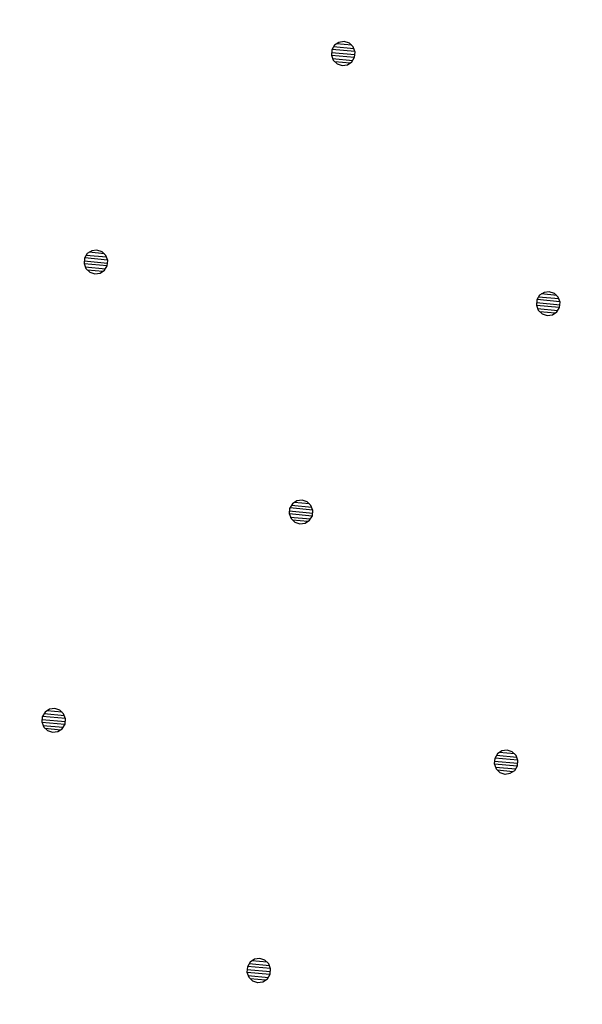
# Model space of a CAD drawing. Extents: x 508885 to 509191, y 457896 to 458644.
# Tile 34 of 57: x 509074 to 509083, y 458338 to 458354. Entities that reach past the tile are written whole.
import ezdxf

# ---------------------------------------------------------------- set-up
doc = ezdxf.new("R2010")
doc.units = 0
doc.header["$LTSCALE"] = 10
doc.header["$MEASUREMENT"] = 0
doc.linetypes.add('LT00', pattern=[0])
doc.layers.add('DFK_NUTZUNG', color=250, linetype='LT00')

# ---------------------------------------------------------------- blocks, each defined once
blk = doc.blocks.new('Ackerland7')
at = {"layer": 'DFK_NUTZUNG', "color": 0, "linetype": 'ByBlock'}
for p, q in [((-3.95, 3.628), (-3.95, 3.97)), ((-3.9, 3.99), (-3.9, 3.607)), ((-3.85, 3.601), (-3.85, 3.997)), ((-3.8, 3.99), (-3.8, 3.607)), ((-3.75, 3.628), (-3.75, 3.97)), ((3.75, 3.629), (3.75, 3.971)), ((3.8, 3.992), (3.8, 3.608)), ((3.85, 3.602), (3.85, 3.998)), ((3.9, 3.992), (3.9, 3.608)), ((3.95, 3.629), (3.95, 3.971)), ((-4, 3.928), (-4, 3.67)), ((-3.7, 3.928), (-3.7, 3.67)), ((-3.65, 3.798), (-3.65, 3.8)), ((3.7, 3.929), (3.7, 3.671)), ((4, 3.929), (4, 3.671)), ((4.05, 3.799), (4.05, 3.801)), ((-7.8, -0.171), (-7.8, 0.171)), ((-7.75, 0.192), (-7.75, -0.192)), ((-7.7, -0.198), (-7.7, 0.198)), ((-7.65, 0.192), (-7.65, -0.192)), ((-7.6, -0.171), (-7.6, 0.171)), ((-0.1, -0.171), (-0.1, 0.171)), ((-0.05, 0.192), (-0.05, -0.192)), ((0, -0.198), (0, 0.198)), ((0.05, 0.192), (0.05, -0.192)), ((0.1, -0.171), (0.1, 0.171)), ((7.6, -0.171), (7.6, 0.171)), ((7.65, 0.192), (7.65, -0.192)), ((7.7, -0.198), (7.7, 0.198)), ((7.75, 0.192), (7.75, -0.192)), ((7.8, -0.171), (7.8, 0.171)), ((-7.85, 0.129), (-7.85, -0.129)), ((-7.55, 0.129), (-7.55, -0.129)), ((-7.5, -0.001), (-7.5, 0.001)), ((-0.15, 0.129), (-0.15, -0.129)), ((0.15, 0.129), (0.15, -0.129)), ((0.2, -0.001), (0.2, 0.001)), ((7.55, 0.129), (7.55, -0.129)), ((7.85, 0.129), (7.85, -0.129)), ((7.9, -0.001), (7.9, 0.001)), ((-3.9, -3.608), (-3.9, -3.992)), ((-3.85, -3.998), (-3.85, -3.602)), ((-3.8, -3.608), (-3.8, -3.992)), ((3.8, -3.608), (3.8, -3.992)), ((3.85, -3.998), (3.85, -3.602)), ((3.9, -3.608), (3.9, -3.992)), ((-4, -3.671), (-4, -3.929)), ((-3.95, -3.971), (-3.95, -3.629)), ((-3.75, -3.971), (-3.75, -3.629)), ((-3.7, -3.671), (-3.7, -3.929)), ((3.7, -3.671), (3.7, -3.929)), ((3.75, -3.971), (3.75, -3.629)), ((3.95, -3.971), (3.95, -3.629)), ((4, -3.671), (4, -3.929)), ((-3.65, -3.801), (-3.65, -3.799)), ((4.05, -3.801), (4.05, -3.799))]:
    blk.add_line(p, q, dxfattribs=at)
for points in [[(-3.65, 3.799), (-3.67, 3.886), (-3.725, 3.955), (-3.805, 3.994), (-3.894, 3.994), (-3.975, 3.955), (-4.03, 3.886), (-4.05, 3.799), (-4.03, 3.712), (-3.975, 3.642), (-3.894, 3.604), (-3.805, 3.604), (-3.725, 3.642), (-3.67, 3.712), (-3.65, 3.799)], [(4.05, 3.8), (4.03, 3.887), (3.975, 3.956), (3.894, 3.995), (3.805, 3.995), (3.725, 3.956), (3.67, 3.887), (3.65, 3.8), (3.67, 3.713), (3.725, 3.644), (3.805, 3.605), (3.894, 3.605), (3.975, 3.644), (4.03, 3.713), (4.05, 3.8)], [(-7.5, 0), (-7.52, 0.087), (-7.575, 0.156), (-7.655, 0.195), (-7.744, 0.195), (-7.825, 0.156), (-7.88, 0.087), (-7.9, 0)], [(0.2, 0), (0.18, 0.087), (0.125, 0.156), (0.045, 0.195), (-0.044, 0.195), (-0.125, 0.156), (-0.18, 0.087), (-0.2, 0)], [(7.9, 0), (7.88, 0.087), (7.825, 0.156), (7.744, 0.195), (7.655, 0.195), (7.575, 0.156), (7.52, 0.087), (7.5, 0)], [(-0.2, 0), (-0.18, -0.087), (-0.125, -0.156), (-0.044, -0.195), (0.045, -0.195), (0.125, -0.156), (0.18, -0.087), (0.2, 0)], [(7.5, 0), (7.52, -0.087), (7.575, -0.156), (7.655, -0.195), (7.744, -0.195), (7.825, -0.156), (7.88, -0.087), (7.9, 0)], [(-7.9, 0), (-7.88, -0.087), (-7.825, -0.156), (-7.744, -0.195), (-7.655, -0.195), (-7.575, -0.156), (-7.52, -0.087), (-7.5, 0)], [(-3.65, -3.8), (-3.67, -3.713), (-3.725, -3.644), (-3.805, -3.605), (-3.894, -3.605), (-3.975, -3.644), (-4.03, -3.713), (-4.05, -3.8), (-4.03, -3.887), (-3.975, -3.956), (-3.894, -3.995), (-3.805, -3.995), (-3.725, -3.956), (-3.67, -3.887), (-3.65, -3.8)], [(4.05, -3.8), (4.03, -3.713), (3.975, -3.644), (3.894, -3.605), (3.805, -3.605), (3.725, -3.644), (3.67, -3.713), (3.65, -3.8), (3.67, -3.887), (3.725, -3.956), (3.805, -3.995), (3.894, -3.995), (3.975, -3.956), (4.03, -3.887), (4.05, -3.8)]]:
    blk.add_lwpolyline(points, dxfattribs=at)

msp = doc.modelspace()

# ---------------------------------------------------------------- block references
at = {"layer": 'DFK_NUTZUNG', "rotation": 264.7376999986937}
msp.add_blockref('Ackerland7', (509078.579, 458345.974), dxfattribs=at)

doc.saveas('drawing.dxf')
